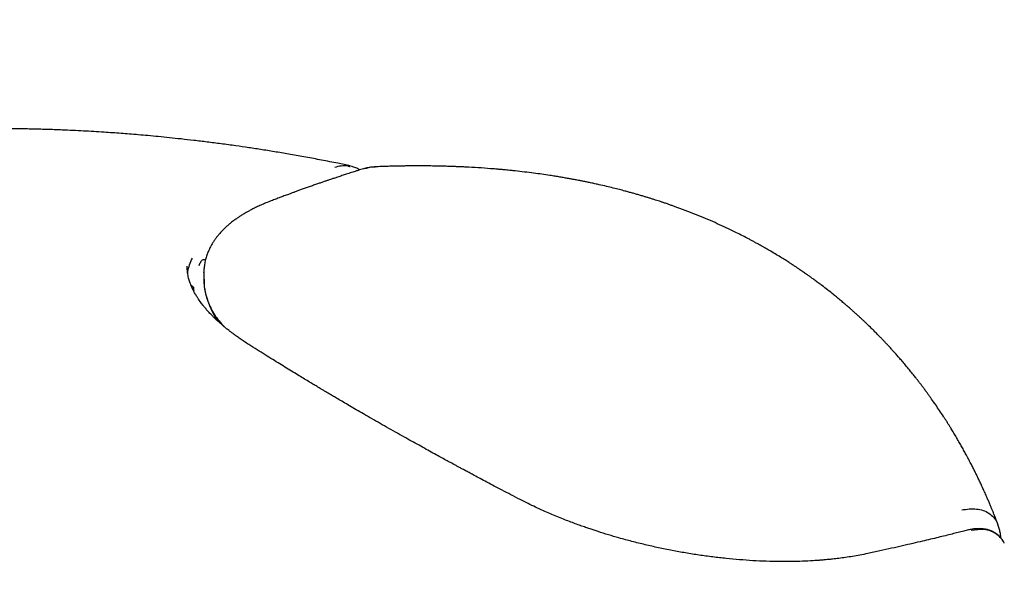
# Model space of a CAD drawing. Header units: millimetres. Extents: x 8 to 776, y 12 to 810.
# Tile 9 of 25: x 707 to 732, y 241 to 255. Entities that reach past the tile are written whole.
import ezdxf

# ---------------------------------------------------------------- set-up
doc = ezdxf.new("R2010")
doc.units = ezdxf.units.MM

msp = doc.modelspace()

# ---------------------------------------------------------------- linework, layer by layer
at = {"color": 7, "linetype": 'Continuous', "lineweight": 30}
for p, q in [((711.488, 248.619), (711.482, 248.623)), ((711.448, 248.297), (711.446, 248.16)), ((711.447, 248.156), (711.448, 248.133)), ((711.449, 248.297), (711.45, 248.302)), ((711.185, 247.928), (711.187, 247.926))]:
    msp.add_line(p, q, dxfattribs=at)
msp.add_ellipse((716.996, 247.052), major_axis=(5.787, -1.08), ratio=0.478355, start_param=3.21482, end_param=3.251197, dxfattribs=at)
for points, knots in [([(760.575, 312.075), (760.575, 312.195), (760.575, 312.542), (760.571, 313.114), (760.563, 313.791), (760.552, 314.465), (760.536, 315.138), (760.517, 315.809), (760.494, 316.478), (760.467, 317.145), (760.436, 317.81), (760.402, 318.473), (760.363, 319.134), (760.321, 319.793), (760.275, 320.449), (760.225, 321.104), (760.171, 321.757), (760.113, 322.407), (760.052, 323.055), (759.986, 323.701), (759.917, 324.344), (759.844, 324.986), (759.767, 325.625), (759.686, 326.261), (759.601, 326.895), (759.513, 327.527), (759.42, 328.156), (759.324, 328.783), (759.224, 329.407), (759.12, 330.029), (759.012, 330.648), (758.9, 331.265), (758.784, 331.879), (758.665, 332.49), (758.541, 333.099), (758.414, 333.705), (758.283, 334.308), (758.148, 334.908), (758.01, 335.506), (757.867, 336.1), (757.721, 336.692), (757.571, 337.281), (757.417, 337.867), (757.259, 338.45), (757.097, 339.03), (756.932, 339.607), (756.763, 340.181), (756.59, 340.751), (756.413, 341.319), (756.233, 341.884), (756.049, 342.445), (755.861, 343.003), (755.669, 343.558), (755.474, 344.11), (755.275, 344.658), (755.072, 345.203), (754.865, 345.745), (754.655, 346.283), (754.441, 346.818), (754.224, 347.35), (754.003, 347.878), (753.778, 348.402), (753.55, 348.924), (753.318, 349.441), (753.082, 349.955), (752.843, 350.466), (752.601, 350.972), (752.355, 351.476), (752.105, 351.975), (751.852, 352.471), (751.595, 352.963), (751.335, 353.452), (751.071, 353.936), (750.804, 354.417), (750.534, 354.894), (750.26, 355.368), (749.983, 355.837), (749.702, 356.303), (749.418, 356.765), (749.131, 357.223), (748.84, 357.677), (748.546, 358.127), (748.249, 358.573), (747.948, 359.016), (747.645, 359.454), (747.338, 359.888), (747.027, 360.319), (746.714, 360.745), (746.397, 361.167), (746.078, 361.586), (745.755, 362), (745.429, 362.41), (745.1, 362.816), (744.768, 363.218), (744.432, 363.616), (744.094, 364.01), (743.753, 364.4), (743.409, 364.785), (743.061, 365.167), (742.711, 365.544), (742.358, 365.917), (742.002, 366.286), (741.642, 366.651), (741.28, 367.012), (740.916, 367.368), (740.548, 367.72), (740.177, 368.068), (739.804, 368.412), (739.427, 368.752), (739.048, 369.087), (738.667, 369.418), (738.282, 369.745), (737.894, 370.068), (737.504, 370.386), (737.111, 370.7), (736.716, 371.01), (736.318, 371.315), (735.917, 371.617), (735.513, 371.913), (735.107, 372.206), (734.698, 372.494), (734.286, 372.778), (733.872, 373.058), (733.455, 373.333), (733.036, 373.604), (732.614, 373.871), (732.19, 374.133), (731.763, 374.391), (731.333, 374.645), (730.901, 374.894), (730.466, 375.139), (730.029, 375.379), (729.59, 375.615), (729.148, 375.847), (728.704, 376.074), (728.257, 376.297), (727.808, 376.515), (727.356, 376.729), (726.902, 376.939), (726.446, 377.144), (725.987, 377.345), (725.526, 377.541), (725.063, 377.732), (724.597, 377.92), (724.129, 378.102), (723.659, 378.28), (723.186, 378.454), (722.711, 378.623), (722.234, 378.788), (721.755, 378.948), (721.274, 379.104), (720.79, 379.255), (720.304, 379.401), (719.816, 379.543), (719.326, 379.68), (718.833, 379.813), (718.339, 379.941), (717.842, 380.064), (717.343, 380.183), (716.842, 380.298), (716.34, 380.407), (715.835, 380.512), (715.328, 380.612), (714.819, 380.708), (714.308, 380.799), (713.795, 380.885), (713.28, 380.967), (712.763, 381.044), (712.244, 381.116), (711.723, 381.184), (711.2, 381.246), (710.676, 381.304), (710.149, 381.358), (709.621, 381.406), (709.091, 381.45), (708.559, 381.489), (708.026, 381.523), (707.49, 381.553), (706.953, 381.577), (706.415, 381.597), (705.874, 381.612), (705.332, 381.622), (704.788, 381.628), (704.243, 381.628), (703.696, 381.624), (703.147, 381.615), (702.597, 381.601), (702.046, 381.583), (701.493, 381.559), (700.938, 381.531), (700.382, 381.497), (699.825, 381.459), (699.266, 381.416), (698.706, 381.368), (698.145, 381.316), (697.582, 381.258), (697.018, 381.196), (696.453, 381.129), (695.886, 381.056), (695.319, 380.98), (694.75, 380.898), (694.18, 380.811), (693.609, 380.719), (693.037, 380.623), (692.464, 380.522), (691.889, 380.416), (691.314, 380.305), (690.738, 380.189), (690.161, 380.069), (689.583, 379.943), (689.004, 379.813), (688.425, 379.678), (687.844, 379.538), (687.263, 379.394), (686.681, 379.244), (686.098, 379.09), (685.515, 378.931), (684.931, 378.768), (684.346, 378.599), (683.761, 378.426), (683.175, 378.248), (682.588, 378.065), (682.002, 377.878), (681.414, 377.686), (680.826, 377.489), (680.238, 377.288), (679.649, 377.082), (679.06, 376.871), (678.47, 376.656), (677.881, 376.436), (677.291, 376.211), (676.7, 375.982), (676.11, 375.748), (675.519, 375.51), (674.928, 375.267), (674.337, 375.019), (673.745, 374.767), (673.154, 374.511), (672.562, 374.25), (671.971, 373.984), (671.379, 373.714), (670.788, 373.44), (670.196, 373.161), (669.604, 372.877), (669.013, 372.59), (668.422, 372.298), (667.83, 372.001), (667.239, 371.7), (666.648, 371.395), (666.057, 371.086), (665.467, 370.772), (664.876, 370.454), (664.286, 370.131), (663.697, 369.805), (663.107, 369.474), (662.518, 369.139), (661.929, 368.8), (661.341, 368.456), (660.753, 368.109), (660.165, 367.757), (659.578, 367.401), (658.991, 367.041), (658.405, 366.677), (657.819, 366.309), (657.234, 365.937), (656.649, 365.56), (656.065, 365.18), (655.482, 364.796), (654.899, 364.407), (654.317, 364.015), (653.735, 363.619), (653.154, 363.219), (652.574, 362.815), (651.995, 362.407), (651.416, 361.995), (650.838, 361.58), (650.261, 361.16), (649.685, 360.737), (649.109, 360.31), (648.534, 359.879), (647.96, 359.444), (647.388, 359.006), (646.815, 358.564), (646.244, 358.118), (645.674, 357.669), (645.105, 357.216), (644.537, 356.759), (643.969, 356.299), (643.403, 355.835), (642.838, 355.368), (642.274, 354.897), (641.711, 354.422), (641.149, 353.944), (640.588, 353.462), (640.028, 352.977), (639.47, 352.489), (638.912, 351.997), (638.356, 351.502), (637.801, 351.003), (637.248, 350.501), (636.695, 349.995), (636.144, 349.487), (635.594, 348.975), (635.046, 348.459), (634.498, 347.941), (633.953, 347.419), (633.408, 346.894), (632.865, 346.365), (632.323, 345.834), (631.783, 345.299), (631.244, 344.762), (630.707, 344.221), (630.171, 343.677), (629.636, 343.13), (629.103, 342.58), (628.572, 342.027), (628.042, 341.471), (627.514, 340.912), (626.987, 340.35), (626.462, 339.785), (625.939, 339.217), (625.417, 338.646), (624.897, 338.072), (624.379, 337.496), (623.862, 336.916), (623.347, 336.334), (622.834, 335.749), (622.322, 335.162), (621.813, 334.571), (621.305, 333.978), (620.799, 333.383), (620.294, 332.784), (619.792, 332.183), (619.291, 331.579), (618.793, 330.973), (618.296, 330.364), (617.801, 329.753), (617.308, 329.139), (616.817, 328.523), (616.328, 327.904), (615.841, 327.282), (615.356, 326.659), (614.873, 326.033), (614.392, 325.404), (613.913, 324.773), (613.436, 324.14), (612.961, 323.504), (612.489, 322.867), (612.018, 322.227), (611.55, 321.584), (611.084, 320.94), (610.62, 320.293), (610.158, 319.644), (609.698, 318.993), (609.241, 318.34), (608.785, 317.685), (608.333, 317.028), (607.882, 316.369), (607.433, 315.708), (606.987, 315.044), (606.544, 314.379), (606.102, 313.712), (605.663, 313.043), (605.227, 312.372), (604.792, 311.699), (604.36, 311.025), (603.931, 310.348), (603.504, 309.67), (603.079, 308.99), (602.657, 308.309), (602.238, 307.625), (601.82, 306.94), (601.406, 306.254), (600.994, 305.565), (600.584, 304.875), (600.177, 304.184), (599.773, 303.491), (599.371, 302.796), (598.972, 302.1), (598.575, 301.403), (598.181, 300.704), (597.79, 300.003), (597.401, 299.302), (597.015, 298.598), (596.632, 297.894), (596.251, 297.188), (595.873, 296.481), (595.498, 295.773), (595.126, 295.063), (594.756, 294.353), (594.39, 293.641), (594.026, 292.928), (593.664, 292.213), (593.306, 291.498), (592.95, 290.782), (592.598, 290.064), (592.248, 289.346), (591.901, 288.626), (591.557, 287.906), (591.216, 287.185), (590.877, 286.462), (590.542, 285.739), (590.21, 285.015), (589.88, 284.29), (589.554, 283.565), (589.23, 282.838), (588.91, 282.111), (588.593, 281.383), (588.278, 280.655), (587.967, 279.926), (587.658, 279.196), (587.353, 278.465), (587.051, 277.734), (586.752, 277.002), (586.456, 276.27), (586.163, 275.537), (585.873, 274.804), (585.586, 274.071), (585.303, 273.337), (585.022, 272.602), (584.745, 271.867), (584.471, 271.132), (584.2, 270.397), (583.933, 269.661), (583.668, 268.925), (583.407, 268.189), (583.149, 267.452), (582.894, 266.715), (582.643, 265.978), (582.395, 265.242), (582.15, 264.504), (581.908, 263.767), (581.67, 263.03), (581.435, 262.293), (581.203, 261.556), (580.975, 260.818), (580.75, 260.081), (580.528, 259.344), (580.31, 258.607), (580.095, 257.871), (579.883, 257.134), (579.675, 256.398), (579.47, 255.661), (579.269, 254.925), (579.071, 254.19), (578.876, 253.454), (578.685, 252.719), (578.498, 251.985), (578.314, 251.25), (578.133, 250.517), (577.956, 249.783), (577.782, 249.05), (577.612, 248.318), (577.445, 247.586), (577.282, 246.854), (577.122, 246.123), (576.966, 245.393), (576.814, 244.663), (576.664, 243.934), (576.519, 243.206), (576.377, 242.479), (576.239, 241.752), (576.104, 241.026), (575.973, 240.3), (575.845, 239.576), (575.721, 238.852), (575.601, 238.129), (575.484, 237.407), (575.371, 236.687), (575.261, 235.966), (575.155, 235.247), (575.053, 234.529), (574.955, 233.812), (574.86, 233.096), (574.769, 232.382), (574.681, 231.668), (574.597, 230.955), (574.517, 230.244), (574.441, 229.539), (574.394, 229.073), (574.37, 228.843)], [0, 0, 0, 0, 0.001135, 0.00327, 0.005406, 0.007542, 0.009678, 0.011814, 0.01395, 0.016085, 0.018221, 0.020357, 0.022493, 0.024629, 0.026764, 0.0289, 0.031035, 0.03317, 0.035305, 0.03744, 0.039574, 0.041708, 0.043842, 0.045975, 0.048108, 0.050241, 0.052373, 0.054505, 0.056636, 0.058767, 0.060897, 0.063027, 0.065156, 0.067284, 0.069412, 0.071539, 0.073665, 0.07579, 0.077915, 0.080038, 0.082161, 0.084283, 0.086403, 0.088523, 0.090641, 0.092759, 0.094875, 0.09699, 0.099103, 0.101216, 0.103327, 0.105436, 0.107544, 0.109651, 0.111756, 0.11386, 0.115961, 0.118062, 0.12016, 0.122257, 0.124352, 0.126446, 0.128537, 0.130627, 0.132714, 0.1348, 0.136884, 0.138966, 0.141045, 0.143123, 0.145199, 0.147272, 0.149343, 0.151413, 0.15348, 0.155544, 0.157607, 0.159667, 0.161726, 0.163782, 0.165835, 0.167887, 0.169936, 0.171983, 0.174027, 0.17607, 0.17811, 0.180148, 0.182184, 0.184217, 0.186249, 0.188278, 0.190305, 0.19233, 0.194352, 0.196373, 0.198392, 0.200408, 0.202423, 0.204436, 0.206447, 0.208456, 0.210463, 0.212468, 0.214472, 0.216474, 0.218474, 0.220473, 0.222471, 0.224466, 0.226461, 0.228454, 0.230446, 0.232436, 0.234426, 0.236414, 0.238401, 0.240387, 0.242373, 0.244357, 0.246341, 0.248324, 0.250307, 0.252289, 0.25427, 0.256251, 0.258232, 0.260212, 0.262193, 0.264173, 0.266153, 0.268133, 0.270113, 0.272094, 0.274074, 0.276055, 0.278036, 0.280018, 0.282, 0.283983, 0.285967, 0.287951, 0.289936, 0.291922, 0.293909, 0.295897, 0.297886, 0.299876, 0.301868, 0.30386, 0.305854, 0.307849, 0.309846, 0.311844, 0.313844, 0.315846, 0.317849, 0.319853, 0.32186, 0.323868, 0.325878, 0.32789, 0.329904, 0.33192, 0.333938, 0.335958, 0.33798, 0.340004, 0.34203, 0.344058, 0.346088, 0.348121, 0.350156, 0.352192, 0.354232, 0.356273, 0.358317, 0.360362, 0.36241, 0.364461, 0.366513, 0.368568, 0.370625, 0.372684, 0.374745, 0.376809, 0.378875, 0.380943, 0.383013, 0.385085, 0.387159, 0.389236, 0.391314, 0.393394, 0.395477, 0.397561, 0.399648, 0.401736, 0.403826, 0.405918, 0.408012, 0.410107, 0.412204, 0.414303, 0.416404, 0.418506, 0.42061, 0.422715, 0.424822, 0.42693, 0.42904, 0.431151, 0.433263, 0.435376, 0.437491, 0.439607, 0.441724, 0.443843, 0.445962, 0.448082, 0.450204, 0.452326, 0.454449, 0.456573, 0.458698, 0.460824, 0.46295, 0.465077, 0.467205, 0.469333, 0.471462, 0.473592, 0.475722, 0.477853, 0.479984, 0.482116, 0.484248, 0.48638, 0.488513, 0.490646, 0.492779, 0.494913, 0.497046, 0.499181, 0.501315, 0.503449, 0.505584, 0.507718, 0.509853, 0.511988, 0.514123, 0.516258, 0.518393, 0.520528, 0.522663, 0.524798, 0.526933, 0.529068, 0.531203, 0.533337, 0.535472, 0.537607, 0.539741, 0.541875, 0.544009, 0.546143, 0.548277, 0.550411, 0.552544, 0.554677, 0.55681, 0.558943, 0.561076, 0.563208, 0.56534, 0.567472, 0.569604, 0.571735, 0.573866, 0.575997, 0.578128, 0.580259, 0.582389, 0.584519, 0.586649, 0.588778, 0.590907, 0.593036, 0.595165, 0.597293, 0.599421, 0.601549, 0.603677, 0.605804, 0.607931, 0.610058, 0.612184, 0.61431, 0.616436, 0.618562, 0.620687, 0.622812, 0.624937, 0.627062, 0.629186, 0.63131, 0.633434, 0.635558, 0.637681, 0.639804, 0.641927, 0.64405, 0.646172, 0.648294, 0.650416, 0.652537, 0.654659, 0.65678, 0.658901, 0.661022, 0.663142, 0.665262, 0.667382, 0.669502, 0.671622, 0.673741, 0.67586, 0.677979, 0.680098, 0.682217, 0.684335, 0.686454, 0.688572, 0.69069, 0.692807, 0.694925, 0.697042, 0.69916, 0.701277, 0.703394, 0.70551, 0.707627, 0.709743, 0.71186, 0.713976, 0.716092, 0.718208, 0.720324, 0.722439, 0.724555, 0.72667, 0.728786, 0.730901, 0.733016, 0.735131, 0.737246, 0.739361, 0.741476, 0.743591, 0.745705, 0.74782, 0.749934, 0.752049, 0.754163, 0.756277, 0.758392, 0.760506, 0.76262, 0.764734, 0.766848, 0.768962, 0.771076, 0.77319, 0.775304, 0.777418, 0.779532, 0.781646, 0.78376, 0.785874, 0.787988, 0.790102, 0.792216, 0.79433, 0.796444, 0.798558, 0.800672, 0.802786, 0.8049, 0.807014, 0.809129, 0.811243, 0.813357, 0.815472, 0.817586, 0.819701, 0.821815, 0.82393, 0.826044, 0.828159, 0.830274, 0.832389, 0.834504, 0.836619, 0.838735, 0.84085, 0.842965, 0.845081, 0.847197, 0.849312, 0.851428, 0.853544, 0.855661, 0.857777, 0.859893, 0.86201, 0.864127, 0.866244, 0.868361, 0.870478, 0.872595, 0.874713, 0.876831, 0.878949, 0.881067, 0.883185, 0.885303, 0.887422, 0.889541, 0.89166, 0.893779, 0.895899, 0.898018, 0.900138, 0.902258, 0.904378, 0.906499, 0.90862, 0.910741, 0.912862, 0.914983, 0.917105, 0.919227, 0.921349, 0.923471, 0.925594, 0.927717, 0.92984, 0.931963, 0.934087, 0.936211, 0.938335, 0.940459, 0.942584, 0.944709, 0.946834, 0.94896, 0.951085, 0.953211, 0.955338, 0.957464, 0.959591, 0.961718, 0.963846, 0.965973, 0.968101, 0.97023, 0.972358, 0.974487, 0.976616, 0.978746, 0.980875, 0.983005, 0.985135, 0.987266, 0.989396, 0.991527, 0.993659, 0.99579, 0.997922, 1, 1, 1, 1]), ([(594.311, 227.242), (594.332, 227.445), (594.375, 227.854), (594.444, 228.472), (594.516, 229.094), (594.591, 229.718), (594.67, 230.343), (594.753, 230.97), (594.838, 231.599), (594.927, 232.23), (595.02, 232.862), (595.115, 233.496), (595.214, 234.131), (595.317, 234.768), (595.422, 235.406), (595.531, 236.046), (595.644, 236.687), (595.76, 237.329), (595.879, 237.973), (596.001, 238.618), (596.127, 239.265), (596.256, 239.913), (596.389, 240.562), (596.524, 241.212), (596.663, 241.863), (596.806, 242.516), (596.952, 243.169), (597.101, 243.824), (597.253, 244.479), (597.409, 245.136), (597.567, 245.794), (597.73, 246.452), (597.895, 247.112), (598.064, 247.772), (598.236, 248.433), (598.411, 249.095), (598.59, 249.758), (598.772, 250.421), (598.957, 251.086), (599.145, 251.75), (599.337, 252.416), (599.532, 253.082), (599.73, 253.748), (599.931, 254.416), (600.135, 255.083), (600.343, 255.751), (600.554, 256.42), (600.768, 257.089), (600.985, 257.758), (601.205, 258.428), (601.429, 259.098), (601.656, 259.768), (601.885, 260.438), (602.118, 261.109), (602.354, 261.78), (602.594, 262.451), (602.836, 263.122), (603.081, 263.793), (603.329, 264.464), (603.581, 265.135), (603.835, 265.806), (604.093, 266.477), (604.354, 267.148), (604.617, 267.819), (604.884, 268.49), (605.154, 269.16), (605.426, 269.83), (605.702, 270.5), (605.98, 271.17), (606.262, 271.839), (606.546, 272.508), (606.834, 273.177), (607.124, 273.845), (607.417, 274.512), (607.713, 275.18), (608.012, 275.846), (608.314, 276.512), (608.618, 277.178), (608.926, 277.842), (609.236, 278.506), (609.549, 279.17), (609.865, 279.833), (610.183, 280.495), (610.505, 281.156), (610.829, 281.816), (611.156, 282.475), (611.485, 283.134), (611.817, 283.792), (612.152, 284.448), (612.49, 285.104), (612.83, 285.759), (613.173, 286.412), (613.518, 287.065), (613.866, 287.716), (614.217, 288.367), (614.57, 289.016), (614.926, 289.664), (615.284, 290.31), (615.645, 290.956), (616.008, 291.6), (616.374, 292.242), (616.742, 292.884), (617.112, 293.524), (617.485, 294.162), (617.861, 294.799), (618.239, 295.435), (618.619, 296.069), (619.001, 296.701), (619.386, 297.332), (619.773, 297.961), (620.163, 298.589), (620.555, 299.215), (620.949, 299.839), (621.345, 300.461), (621.743, 301.082), (622.144, 301.701), (622.547, 302.318), (622.952, 302.933), (623.359, 303.547), (623.768, 304.158), (624.179, 304.768), (624.593, 305.375), (625.008, 305.98), (625.425, 306.584), (625.845, 307.185), (626.266, 307.785), (626.69, 308.382), (627.115, 308.977), (627.542, 309.569), (627.972, 310.16), (628.403, 310.748), (628.836, 311.335), (629.27, 311.918), (629.707, 312.5), (630.145, 313.079), (630.585, 313.656), (631.027, 314.23), (631.471, 314.802), (631.916, 315.371), (632.363, 315.938), (632.812, 316.503), (633.262, 317.065), (633.714, 317.624), (634.167, 318.181), (634.623, 318.735), (635.079, 319.287), (635.537, 319.835), (635.997, 320.381), (636.458, 320.925), (636.92, 321.466), (637.384, 322.003), (637.85, 322.538), (638.316, 323.071), (638.785, 323.6), (639.254, 324.127), (639.725, 324.65), (640.197, 325.171), (640.67, 325.689), (641.144, 326.203), (641.62, 326.715), (642.097, 327.224), (642.575, 327.73), (643.054, 328.232), (643.534, 328.732), (644.015, 329.228), (644.498, 329.722), (644.981, 330.212), (645.465, 330.699), (645.951, 331.183), (646.437, 331.663), (646.924, 332.14), (647.412, 332.614), (647.901, 333.085), (648.391, 333.553), (648.882, 334.017), (649.373, 334.477), (649.866, 334.935), (650.358, 335.389), (650.852, 335.839), (651.346, 336.286), (651.842, 336.73), (652.337, 337.17), (652.833, 337.607), (653.33, 338.04), (653.828, 338.47), (654.326, 338.896), (654.824, 339.319), (655.323, 339.738), (655.822, 340.153), (656.322, 340.565), (656.822, 340.973), (657.323, 341.377), (657.824, 341.778), (658.325, 342.175), (658.826, 342.569), (659.328, 342.958), (659.83, 343.344), (660.332, 343.726), (660.835, 344.105), (661.337, 344.479), (661.84, 344.85), (662.343, 345.217), (662.845, 345.58), (663.348, 345.94), (663.851, 346.295), (664.354, 346.647), (664.857, 346.995), (665.36, 347.338), (665.862, 347.678), (666.365, 348.014), (666.867, 348.347), (667.369, 348.675), (667.871, 348.999), (668.373, 349.319), (668.875, 349.635), (669.376, 349.948), (669.877, 350.256), (670.378, 350.56), (670.878, 350.86), (671.378, 351.157), (671.877, 351.449), (672.376, 351.737), (672.875, 352.021), (673.373, 352.301), (673.87, 352.577), (674.367, 352.849), (674.864, 353.117), (675.359, 353.38), (675.854, 353.64), (676.349, 353.895), (676.843, 354.147), (677.336, 354.394), (677.828, 354.637), (678.32, 354.876), (678.811, 355.111), (679.301, 355.342), (679.79, 355.568), (680.279, 355.791), (680.766, 356.009), (681.253, 356.223), (681.738, 356.433), (682.223, 356.639), (682.707, 356.841), (683.19, 357.038), (683.672, 357.232), (684.152, 357.421), (684.632, 357.606), (685.11, 357.787), (685.588, 357.963), (686.064, 358.136), (686.539, 358.304), (687.013, 358.468), (687.486, 358.628), (687.958, 358.784), (688.428, 358.936), (688.897, 359.083), (689.365, 359.226), (689.832, 359.365), (690.297, 359.5), (690.761, 359.631), (691.223, 359.758), (691.684, 359.88), (692.144, 359.998), (692.603, 360.112), (693.06, 360.222), (693.515, 360.328), (693.969, 360.43), (694.422, 360.527), (694.873, 360.621), (695.323, 360.71), (695.771, 360.795), (696.218, 360.876), (696.663, 360.953), (697.106, 361.025), (697.548, 361.094), (697.989, 361.158), (698.428, 361.218), (698.865, 361.274), (699.301, 361.326), (699.735, 361.374), (700.167, 361.418), (700.598, 361.458), (701.028, 361.493), (701.455, 361.524), (701.881, 361.552), (702.306, 361.575), (702.728, 361.594), (703.149, 361.609), (703.569, 361.619), (703.986, 361.626), (704.403, 361.629), (704.817, 361.627), (705.23, 361.621), (705.641, 361.611), (706.05, 361.597), (706.458, 361.579), (706.864, 361.557), (707.268, 361.53), (707.671, 361.5), (708.072, 361.465), (708.471, 361.426), (708.869, 361.382), (709.265, 361.335), (709.66, 361.283), (710.052, 361.228), (710.443, 361.167), (710.832, 361.103), (711.22, 361.034), (711.606, 360.961), (711.99, 360.884), (712.373, 360.803), (712.753, 360.717), (713.132, 360.627), (713.51, 360.532), (713.885, 360.433), (714.259, 360.33), (714.631, 360.222), (715.001, 360.11), (715.37, 359.994), (715.736, 359.873), (716.101, 359.747), (716.464, 359.617), (716.825, 359.483), (717.184, 359.344), (717.541, 359.201), (717.896, 359.053), (718.249, 358.9), (718.6, 358.743), (718.949, 358.582), (719.296, 358.416), (719.64, 358.246), (719.982, 358.071), (720.322, 357.892), (720.66, 357.708), (720.995, 357.52), (721.328, 357.327), (721.658, 357.13), (721.986, 356.929), (722.311, 356.723), (722.634, 356.513), (722.954, 356.299), (723.271, 356.08), (723.585, 355.858), (723.897, 355.631), (724.206, 355.4), (724.512, 355.164), (724.815, 354.925), (725.116, 354.682), (725.413, 354.435), (725.708, 354.184), (726, 353.929), (726.289, 353.669), (726.574, 353.407), (726.857, 353.14), (727.138, 352.869), (727.415, 352.595), (727.689, 352.317), (727.96, 352.035), (728.228, 351.749), (728.494, 351.46), (728.756, 351.167), (729.016, 350.87), (729.273, 350.57), (729.526, 350.266), (729.777, 349.959), (730.025, 349.647), (730.27, 349.333), (730.513, 349.014), (730.752, 348.692), (730.989, 348.367), (731.223, 348.038), (731.453, 347.705), (731.682, 347.369), (731.907, 347.029), (732.129, 346.686), (732.349, 346.34), (732.566, 345.989), (732.78, 345.636), (732.991, 345.278), (733.2, 344.918), (733.405, 344.553), (733.608, 344.186), (733.808, 343.814), (734.006, 343.44), (734.2, 343.062), (734.392, 342.68), (734.581, 342.295), (734.767, 341.906), (734.951, 341.514), (735.131, 341.119), (735.309, 340.72), (735.484, 340.318), (735.656, 339.912), (735.826, 339.503), (735.993, 339.09), (736.156, 338.674), (736.317, 338.255), (736.475, 337.832), (736.631, 337.406), (736.783, 336.976), (736.933, 336.543), (737.079, 336.107), (737.223, 335.667), (737.364, 335.224), (737.502, 334.778), (737.637, 334.329), (737.77, 333.876), (737.899, 333.42), (738.026, 332.96), (738.149, 332.498), (738.27, 332.032), (738.387, 331.563), (738.502, 331.09), (738.614, 330.615), (738.722, 330.136), (738.828, 329.654), (738.931, 329.169), (739.03, 328.681), (739.127, 328.19), (739.221, 327.695), (739.311, 327.198), (739.399, 326.697), (739.483, 326.194), (739.565, 325.687), (739.643, 325.178), (739.718, 324.665), (739.79, 324.15), (739.859, 323.631), (739.925, 323.11), (739.988, 322.585), (740.048, 322.058), (740.104, 321.528), (740.158, 320.995), (740.208, 320.46), (740.255, 319.921), (740.299, 319.38), (740.339, 318.836), (740.377, 318.289), (740.411, 317.74), (740.442, 317.188), (740.47, 316.633), (740.494, 316.076), (740.516, 315.516), (740.534, 314.953), (740.549, 314.388), (740.56, 313.821), (740.569, 313.25), (740.574, 312.669), (740.575, 312.276), (740.575, 312.075)], [0, 0, 0, 0, 0.0021605, 0.0043518, 0.0065433, 0.0087353, 0.0109276, 0.0131203, 0.0153134, 0.0175069, 0.0197007, 0.0218949, 0.0240895, 0.0262844, 0.0284798, 0.0306755, 0.0328715, 0.035068, 0.0372648, 0.039462, 0.0416595, 0.0438574, 0.0460556, 0.0482543, 0.0504532, 0.0526526, 0.0548522, 0.0570522, 0.0592526, 0.0614533, 0.0636544, 0.0658557, 0.0680574, 0.0702595, 0.0724618, 0.0746645, 0.0768675, 0.0790708, 0.0812745, 0.0834784, 0.0856826, 0.0878871, 0.0900919, 0.092297, 0.0945024, 0.0967081, 0.098914, 0.1011203, 0.1033267, 0.1055335, 0.1077405, 0.1099477, 0.1121552, 0.114363, 0.116571, 0.1187792, 0.1209877, 0.1231963, 0.1254052, 0.1276144, 0.1298237, 0.1320332, 0.134243, 0.1364529, 0.138663, 0.1408733, 0.1430838, 0.1452945, 0.1475054, 0.1497164, 0.1519276, 0.1541389, 0.1563504, 0.158562, 0.1607738, 0.1629857, 0.1651978, 0.1674099, 0.1696223, 0.1718347, 0.1740472, 0.1762599, 0.1784726, 0.1806854, 0.1828984, 0.1851114, 0.1873245, 0.1895377, 0.191751, 0.1939643, 0.1961777, 0.1983912, 0.2006047, 0.2028182, 0.2050318, 0.2072455, 0.2094591, 0.2116728, 0.2138866, 0.2161003, 0.2183141, 0.2205278, 0.2227416, 0.2249554, 0.2271691, 0.2293829, 0.2315966, 0.2338103, 0.236024, 0.2382376, 0.2404512, 0.2426648, 0.2448783, 0.2470917, 0.2493051, 0.2515185, 0.2537317, 0.2559449, 0.2581581, 0.2603711, 0.262584, 0.2647969, 0.2670096, 0.2692223, 0.2714348, 0.2736472, 0.2758595, 0.2780717, 0.2802838, 0.2824957, 0.2847075, 0.2869191, 0.2891306, 0.291342, 0.2935531, 0.2957642, 0.297975, 0.3001857, 0.3023962, 0.3046065, 0.3068166, 0.3090266, 0.3112363, 0.3134458, 0.3156552, 0.3178643, 0.3200732, 0.3222818, 0.3244903, 0.3266985, 0.3289065, 0.3311142, 0.3333217, 0.335529, 0.337736, 0.3399427, 0.3421492, 0.3443554, 0.3465613, 0.348767, 0.3509724, 0.3531774, 0.3553822, 0.3575867, 0.3597909, 0.3619949, 0.3641984, 0.3664017, 0.3686047, 0.3708073, 0.3730097, 0.3752117, 0.3774134, 0.3796147, 0.3818157, 0.3840164, 0.3862167, 0.3884166, 0.3906163, 0.3928155, 0.3950144, 0.397213, 0.3994112, 0.401609, 0.4038065, 0.4060036, 0.4082003, 0.4103966, 0.4125926, 0.4147882, 0.4169834, 0.4191782, 0.4213727, 0.4235668, 0.4257605, 0.4279538, 0.4301467, 0.4323393, 0.4345315, 0.4367233, 0.4389147, 0.4411057, 0.4432964, 0.4454866, 0.4476765, 0.4498661, 0.4520553, 0.4542441, 0.4564325, 0.4586206, 0.4608083, 0.4629957, 0.4651827, 0.4673694, 0.4695558, 0.4717419, 0.4739276, 0.476113, 0.4782981, 0.4804829, 0.4826675, 0.4848518, 0.4870358, 0.4892195, 0.491403, 0.4935863, 0.4957694, 0.4979523, 0.500135, 0.5023175, 0.5044999, 0.5066821, 0.5088642, 0.5110462, 0.5132282, 0.5154101, 0.517592, 0.5197738, 0.5219557, 0.5241376, 0.5263195, 0.5285016, 0.5306837, 0.532866, 0.5350485, 0.5372312, 0.5394142, 0.5415974, 0.5437809, 0.5459648, 0.5481491, 0.5503339, 0.5525191, 0.5547048, 0.5568912, 0.5590781, 0.5612657, 0.5634541, 0.5656432, 0.5678332, 0.570024, 0.5722159, 0.5744087, 0.5766026, 0.5787977, 0.580994, 0.5831916, 0.5853906, 0.587591, 0.589793, 0.5919965, 0.5942017, 0.5964088, 0.5986176, 0.6008285, 0.6030413, 0.6052564, 0.6074736, 0.6096933, 0.6119153, 0.61414, 0.6163673, 0.6185974, 0.6208304, 0.6230663, 0.6253055, 0.6275478, 0.6297936, 0.6320428, 0.6342957, 0.6365523, 0.6388128, 0.6410774, 0.643346, 0.6456189, 0.6478963, 0.6501782, 0.6524647, 0.654756, 0.6570523, 0.6593536, 0.66166, 0.6639717, 0.6662889, 0.6686115, 0.6709397, 0.6732736, 0.6756133, 0.6779589, 0.6803103, 0.6826678, 0.6850312, 0.6874007, 0.6897762, 0.6921578, 0.6945454, 0.696939, 0.6993385, 0.7017438, 0.7041548, 0.7065714, 0.7089934, 0.7114207, 0.713853, 0.7162901, 0.7187318, 0.7211777, 0.7236275, 0.726081, 0.7285377, 0.7309972, 0.7334593, 0.7359234, 0.7383891, 0.740856, 0.7433237, 0.7457916, 0.7482592, 0.750726, 0.7531915, 0.7556554, 0.7581172, 0.7605764, 0.7630327, 0.7654858, 0.7679351, 0.7703805, 0.7728216, 0.775258, 0.7776897, 0.7801162, 0.7825375, 0.7849533, 0.7873635, 0.7897679, 0.7921665, 0.7945591, 0.7969458, 0.7993264, 0.8017009, 0.8040694, 0.8064319, 0.8087883, 0.8111388, 0.8134833, 0.815822, 0.8181549, 0.8204822, 0.8228038, 0.82512, 0.8274308, 0.8297364, 0.8320368, 0.8343322, 0.8366227, 0.8389085, 0.8411896, 0.8434662, 0.8457385, 0.8480065, 0.8502705, 0.8525304, 0.8547865, 0.8570389, 0.8592878, 0.8615331, 0.8637752, 0.866014, 0.8682497, 0.8704825, 0.8727124, 0.8749396, 0.8771641, 0.8793861, 0.8816057, 0.883823, 0.8860381, 0.8882511, 0.8904621, 0.8926712, 0.8948784, 0.8970839, 0.8992877, 0.9014899, 0.9036907, 0.9058901, 0.9080881, 0.9102848, 0.9124803, 0.9146748, 0.9168681, 0.9190605, 0.9212519, 0.9234425, 0.9256322, 0.9278212, 0.9300095, 0.9321971, 0.9343841, 0.9365706, 0.9387565, 0.940942, 0.9431271, 0.9453117, 0.947496, 0.9496801, 0.9518638, 0.9540473, 0.9562307, 0.9584138, 0.9605968, 0.9627797, 0.9649625, 0.9671453, 0.9693281, 0.9715108, 0.9736936, 0.9758763, 0.9780592, 0.9802421, 0.9824251, 0.9846083, 0.9867916, 0.988975, 0.9911586, 0.9933424, 0.9955264, 0.9977106, 1, 1, 1, 1]), ([(715.219, 251.049), (715.111, 251.071), (714.865, 251.123), (714.483, 251.198), (714.078, 251.274), (713.688, 251.343), (713.314, 251.406), (712.955, 251.464), (712.609, 251.517), (712.256, 251.568), (711.899, 251.617), (711.538, 251.663), (711.196, 251.705), (710.873, 251.741), (710.569, 251.774), (710.284, 251.802), (710.017, 251.827), (709.769, 251.849), (709.538, 251.868), (709.318, 251.885), (709.1, 251.901), (708.777, 251.922), (708.344, 251.948), (707.93, 251.968), (707.636, 251.979), (707.466, 251.985), (707.296, 251.99), (707.124, 251.995), (706.952, 251.999), (706.791, 252.002), (706.646, 252.005), (706.521, 252.006), (706.415, 252.008), (706.327, 252.008), (706.261, 252.009), (706.215, 252.009), (706.182, 252.009), (706.147, 252.009), (706.102, 252.009), (706.045, 252.009), (705.977, 252.009), (705.877, 252.009), (705.744, 252.009), (705.572, 252.007), (705.392, 252.005), (705.206, 252.002), (705.017, 251.998), (704.819, 251.993), (704.618, 251.987), (704.416, 251.979), (704.216, 251.971), (704.016, 251.962), (703.675, 251.944), (703.193, 251.914), (702.706, 251.876), (702.351, 251.844), (702.126, 251.823), (701.904, 251.8), (701.692, 251.777), (701.493, 251.755), (701.312, 251.733), (701.153, 251.713), (701.015, 251.696), (700.896, 251.68), (700.79, 251.666), (700.699, 251.653), (700.623, 251.643), (700.56, 251.634), (700.509, 251.626), (700.471, 251.621), (700.441, 251.616), (700.411, 251.612), (700.37, 251.606), (700.317, 251.598), (700.254, 251.588), (700.179, 251.577), (700.093, 251.563), (699.996, 251.548), (699.889, 251.531), (699.741, 251.506), (699.558, 251.475), (699.325, 251.433), (699.081, 251.388), (698.829, 251.339), (698.594, 251.291), (698.373, 251.244), (698.161, 251.198), (697.992, 251.16), (697.864, 251.13), (697.777, 251.11), (697.695, 251.09), (697.623, 251.073), (697.57, 251.06), (697.533, 251.051), (697.505, 251.044), (697.471, 251.035), (697.427, 251.024), (697.37, 251.01), (697.3, 250.992), (697.221, 250.972), (697.138, 250.95), (697.055, 250.928), (696.951, 250.901), (696.828, 250.867), (696.692, 250.829), (696.567, 250.794), (696.449, 250.76), (696.327, 250.724), (696.198, 250.686), (696.08, 250.649), (695.972, 250.616), (695.879, 250.587), (695.788, 250.558), (695.706, 250.531), (695.637, 250.509), (695.582, 250.491), (695.541, 250.477), (695.509, 250.466), (695.475, 250.455), (695.433, 250.441), (695.382, 250.424), (695.324, 250.404), (695.261, 250.382), (695.196, 250.359), (695.099, 250.325), (694.97, 250.279), (694.809, 250.22), (694.676, 250.17), (694.573, 250.131), (694.498, 250.102), (694.425, 250.074), (694.355, 250.046), (694.283, 250.017), (694.202, 249.985), (694.105, 249.946), (693.992, 249.899), (693.865, 249.845), (693.776, 249.807), (693.73, 249.787)], [0, 0, 0, 0, 0.013929, 0.0319119, 0.049271, 0.0660138, 0.0818642, 0.0971318, 0.1118214, 0.1259368, 0.1419969, 0.1572528, 0.1717079, 0.1853652, 0.1982266, 0.2102936, 0.2215669, 0.2320477, 0.241741, 0.250868, 0.2600827, 0.2694274, 0.2919649, 0.3152142, 0.3223829, 0.3296156, 0.3369118, 0.3442712, 0.3516935, 0.3589734, 0.3650909, 0.3704356, 0.3750074, 0.3788066, 0.3818332, 0.3835222, 0.3848171, 0.3861363, 0.3880589, 0.3905887, 0.3936063, 0.3968756, 0.403506, 0.4109593, 0.4192341, 0.4269337, 0.4352274, 0.4440277, 0.4528863, 0.4617384, 0.4705833, 0.4794202, 0.4882497, 0.5160441, 0.5439162, 0.5542173, 0.5645269, 0.5748441, 0.584779, 0.5939743, 0.6024286, 0.6101408, 0.6162796, 0.6218492, 0.6268491, 0.6312791, 0.6346989, 0.6376791, 0.6401852, 0.642052, 0.6430116, 0.6444308, 0.6463874, 0.6488813, 0.6519127, 0.6554817, 0.6595881, 0.6642321, 0.6694136, 0.6749804, 0.6856605, 0.69592, 0.7091287, 0.7215657, 0.7332305, 0.7441621, 0.7548378, 0.7654001, 0.7698985, 0.7743764, 0.7788095, 0.7825905, 0.7854563, 0.7870662, 0.7882441, 0.7899034, 0.7922179, 0.7951876, 0.7988123, 0.8030869, 0.8075443, 0.8118778, 0.8160877, 0.8239975, 0.831431, 0.8377758, 0.8439815, 0.8505655, 0.8575435, 0.8649161, 0.8699576, 0.8751688, 0.8803958, 0.8849797, 0.8888452, 0.8919917, 0.8941122, 0.8957148, 0.8974689, 0.8997945, 0.9026919, 0.9060889, 0.9097191, 0.9134017, 0.9171366, 0.9262411, 0.9356414, 0.944926, 0.9494196, 0.953814, 0.9581091, 0.9623048, 0.9664079, 0.9708554, 0.9768741, 0.9837357, 0.9914432, 1, 1, 1, 1]), ([(715.526, 250.965), (715.503, 250.958), (715.454, 250.943), (715.383, 250.92), (715.314, 250.898), (715.248, 250.877), (715.183, 250.856), (715.101, 250.829), (715.004, 250.798), (714.896, 250.762), (714.798, 250.73), (714.714, 250.701), (714.64, 250.676), (714.565, 250.651), (714.483, 250.623), (714.393, 250.592), (714.294, 250.557), (714.188, 250.52), (714.082, 250.483), (713.982, 250.447), (713.889, 250.413), (713.805, 250.383), (713.739, 250.359), (713.688, 250.34), (713.646, 250.324), (713.597, 250.306), (713.54, 250.285), (713.468, 250.258), (713.379, 250.224), (713.271, 250.183), (713.194, 250.154), (713.154, 250.138)], [0, 0, 0, 0, 0.028747, 0.059869, 0.087356, 0.113451, 0.140477, 0.168436, 0.214255, 0.260426, 0.302097, 0.335306, 0.364775, 0.394925, 0.428948, 0.466842, 0.508608, 0.554243, 0.600565, 0.643447, 0.682875, 0.718848, 0.751369, 0.767226, 0.785016, 0.806143, 0.830608, 0.858411, 0.899872, 0.947065, 1, 1, 1, 1]), ([(714.82, 251.019), (714.932, 251.046), (715.077, 251.082), (715.188, 251.04), (715.215, 251.03)], [0, 0, 0, 0, 0.764437, 1, 1, 1, 1]), ([(715.459, 250.944), (715.454, 250.947), (715.438, 250.958), (715.407, 250.976), (715.36, 250.999), (715.302, 251.022), (715.259, 251.033), (715.236, 251.04)], [0, 0, 0, 0, 0.076054, 0.258251, 0.472234, 0.719554, 1, 1, 1, 1]), ([(715.868, 251.023), (715.834, 251.021), (715.761, 251.018), (715.647, 250.999), (715.568, 250.977), (715.53, 250.966)], [0, 0, 0, 0, 0.320096, 0.679465, 1, 1, 1, 1]), ([(715.861, 251.02), (715.828, 251.019), (715.743, 251.016), (715.647, 250.989), (715.589, 250.972)], [0, 0, 0, 0, 0.3901839, 1, 1, 1, 1]), ([(725.887, 248.939), (725.878, 248.944), (725.846, 248.962), (725.795, 248.991), (725.737, 249.024), (725.689, 249.05), (725.651, 249.071), (725.604, 249.096), (725.544, 249.129), (725.445, 249.182), (725.315, 249.249), (725.142, 249.336), (724.944, 249.432), (724.72, 249.536), (724.482, 249.642), (724.231, 249.748), (723.968, 249.854), (723.756, 249.934), (723.604, 249.989), (723.52, 250.019), (723.447, 250.045), (723.384, 250.067), (723.332, 250.085), (723.292, 250.098), (723.261, 250.109), (723.231, 250.119), (723.193, 250.131), (723.139, 250.149), (723.071, 250.171), (722.994, 250.196), (722.915, 250.22), (722.837, 250.244), (722.753, 250.269), (722.664, 250.296), (722.57, 250.323), (722.477, 250.349), (722.382, 250.375), (722.271, 250.405), (722.139, 250.44), (721.982, 250.48), (721.808, 250.522), (721.65, 250.558), (721.514, 250.589), (721.405, 250.612), (721.301, 250.634), (721.208, 250.653), (721.127, 250.668), (721.061, 250.681), (721.008, 250.691), (720.965, 250.699), (720.927, 250.707), (720.885, 250.714), (720.837, 250.723), (720.784, 250.732), (720.71, 250.745), (720.611, 250.762), (720.485, 250.783), (720.331, 250.807), (720.147, 250.834), (719.931, 250.864), (719.7, 250.892), (719.51, 250.914), (719.368, 250.929), (719.284, 250.937), (719.213, 250.944), (719.154, 250.95), (719.107, 250.954), (719.072, 250.957), (719.041, 250.96), (719.005, 250.963), (718.956, 250.967), (718.896, 250.972), (718.745, 250.984), (718.509, 251.001), (718.263, 251.015), (718.093, 251.023), (717.999, 251.027), (717.904, 251.031), (717.812, 251.034), (717.729, 251.037), (717.66, 251.039), (717.604, 251.04), (717.549, 251.042), (717.488, 251.043), (717.415, 251.044), (717.331, 251.046), (717.241, 251.047), (717.149, 251.048), (717.059, 251.048), (716.971, 251.048), (716.884, 251.048), (716.803, 251.048), (716.73, 251.047), (716.667, 251.047), (716.612, 251.046), (716.564, 251.045), (716.51, 251.044), (716.442, 251.043), (716.356, 251.041), (716.27, 251.039), (716.191, 251.037), (716.122, 251.035), (716.052, 251.033), (715.975, 251.03), (715.911, 251.028), (715.871, 251.026), (715.861, 251.026)], [0, 0, 0, 0, 0.003247, 0.011346, 0.018195, 0.023794, 0.028144, 0.031631, 0.040118, 0.049109, 0.06637, 0.084896, 0.108529, 0.133873, 0.160487, 0.18807, 0.21662, 0.246137, 0.256122, 0.265082, 0.27287, 0.279484, 0.284926, 0.289195, 0.292291, 0.294733, 0.298555, 0.304205, 0.311683, 0.320017, 0.328232, 0.336327, 0.344302, 0.354159, 0.363826, 0.373304, 0.382715, 0.392969, 0.407235, 0.423109, 0.440591, 0.45968, 0.47032, 0.4814, 0.492008, 0.501272, 0.509193, 0.51577, 0.520956, 0.524827, 0.528247, 0.532327, 0.53707, 0.542287, 0.547841, 0.558902, 0.571098, 0.58443, 0.603716, 0.624379, 0.646415, 0.669822, 0.678763, 0.686714, 0.693479, 0.699058, 0.703451, 0.706658, 0.708948, 0.712254, 0.716807, 0.722606, 0.729267, 0.759053, 0.788884, 0.797524, 0.806233, 0.81501, 0.82379, 0.831551, 0.837841, 0.842813, 0.84712, 0.852889, 0.859414, 0.867232, 0.875751, 0.884107, 0.892291, 0.900305, 0.908148, 0.91582, 0.922239, 0.927938, 0.932918, 0.937178, 0.941049, 0.947463, 0.955586, 0.964357, 0.970761, 0.9769, 0.982778, 0.98936, 0.997405, 1, 1, 1, 1]), ([(713.154, 250.138), (713.106, 250.119), (713.015, 250.083), (712.891, 250.028), (712.782, 249.977), (712.687, 249.93), (712.607, 249.887), (712.54, 249.849), (712.486, 249.817), (712.442, 249.791), (712.404, 249.767), (712.368, 249.744), (712.336, 249.722), (712.303, 249.7), (712.268, 249.675), (712.228, 249.647), (712.186, 249.614), (712.137, 249.576), (712.084, 249.533), (712.03, 249.484), (711.976, 249.435), (711.926, 249.384), (711.88, 249.335), (711.834, 249.283), (711.789, 249.227), (711.741, 249.164), (711.694, 249.095), (711.648, 249.02), (711.608, 248.946), (711.576, 248.878), (711.552, 248.822), (711.533, 248.771), (711.516, 248.721), (711.499, 248.664), (711.484, 248.604), (711.471, 248.542), (711.462, 248.482), (711.454, 248.421), (711.449, 248.36), (711.448, 248.317), (711.448, 248.297)], [0, 0, 0, 0, 0.046481, 0.088917, 0.127312, 0.161667, 0.191983, 0.218263, 0.239302, 0.256782, 0.272356, 0.287163, 0.301201, 0.314473, 0.329876, 0.347238, 0.366717, 0.388312, 0.41536, 0.442827, 0.470712, 0.499016, 0.526012, 0.550258, 0.580812, 0.611968, 0.646364, 0.682537, 0.719183, 0.750567, 0.776686, 0.795439, 0.817955, 0.843706, 0.870714, 0.898798, 0.927216, 0.953901, 0.978151, 1, 1, 1, 1]), ([(731.893, 241.8), (731.887, 241.815), (731.874, 241.851), (731.854, 241.902), (731.837, 241.947), (731.824, 241.979), (731.816, 241.999), (731.811, 242.013), (731.806, 242.026), (731.799, 242.043), (731.792, 242.062), (731.779, 242.095), (731.758, 242.146), (731.729, 242.218), (731.695, 242.3), (731.658, 242.387), (731.615, 242.488), (731.567, 242.597), (731.514, 242.715), (731.463, 242.826), (731.415, 242.928), (731.371, 243.02), (731.33, 243.106), (731.287, 243.192), (731.239, 243.287), (731.186, 243.391), (731.125, 243.507), (731.063, 243.623), (731.002, 243.735), (730.943, 243.841), (730.881, 243.949), (730.816, 244.06), (730.761, 244.154), (730.716, 244.227), (730.685, 244.278), (730.659, 244.32), (730.638, 244.355), (730.621, 244.381), (730.606, 244.407), (730.586, 244.438), (730.558, 244.482), (730.522, 244.538), (730.464, 244.628), (730.384, 244.749), (730.283, 244.898), (730.198, 245.019), (730.13, 245.114), (730.081, 245.183), (730.03, 245.253), (729.978, 245.322), (729.931, 245.385), (729.89, 245.439), (729.861, 245.476), (729.842, 245.501), (729.829, 245.519), (729.813, 245.539), (729.791, 245.567), (729.763, 245.603), (729.728, 245.647), (729.689, 245.695), (729.648, 245.747), (729.588, 245.82), (729.513, 245.911), (729.423, 246.017), (729.341, 246.112), (729.267, 246.197), (729.2, 246.272), (729.134, 246.344), (729.072, 246.412), (729.011, 246.477), (728.957, 246.535), (728.903, 246.591), (728.845, 246.652), (728.775, 246.722), (728.693, 246.805), (728.599, 246.898), (728.513, 246.981), (728.439, 247.051), (728.38, 247.107), (728.318, 247.164), (728.254, 247.223), (728.188, 247.282), (728.125, 247.339), (728.068, 247.388), (728.024, 247.426), (727.992, 247.454), (727.965, 247.477), (727.934, 247.503), (727.895, 247.537), (727.834, 247.588), (727.754, 247.654), (727.639, 247.748), (727.507, 247.853), (727.373, 247.956), (727.262, 248.04), (727.172, 248.106), (727.091, 248.165), (727.018, 248.217), (726.957, 248.26), (726.907, 248.295), (726.867, 248.323), (726.838, 248.342), (726.82, 248.355), (726.805, 248.365), (726.786, 248.378), (726.759, 248.397), (726.719, 248.424), (726.664, 248.46), (726.592, 248.508), (726.505, 248.564), (726.402, 248.63), (726.284, 248.704), (726.149, 248.786), (726.016, 248.865), (725.926, 248.916), (725.887, 248.939)], [0, 0, 0, 0, 0.005162, 0.011592, 0.016574, 0.020106, 0.02207, 0.023227, 0.024665, 0.026441, 0.028555, 0.031009, 0.037408, 0.045365, 0.054878, 0.064915, 0.074668, 0.088652, 0.102001, 0.114712, 0.12666, 0.137228, 0.146336, 0.156479, 0.167285, 0.179505, 0.193313, 0.208439, 0.220789, 0.233528, 0.246655, 0.260171, 0.273881, 0.281101, 0.287339, 0.292592, 0.296862, 0.300148, 0.302525, 0.306262, 0.311832, 0.319203, 0.327162, 0.346034, 0.364807, 0.384299, 0.393034, 0.401998, 0.41119, 0.420611, 0.429361, 0.436452, 0.441886, 0.444409, 0.446371, 0.448999, 0.452748, 0.457618, 0.463491, 0.470417, 0.477528, 0.48441, 0.500549, 0.515264, 0.528558, 0.54043, 0.551029, 0.560792, 0.571262, 0.58061, 0.588925, 0.596614, 0.605226, 0.615712, 0.628069, 0.642198, 0.657816, 0.666025, 0.67459, 0.683509, 0.692783, 0.702412, 0.711606, 0.719573, 0.726313, 0.729975, 0.733213, 0.737332, 0.742801, 0.749498, 0.762744, 0.775414, 0.796605, 0.815961, 0.828662, 0.840428, 0.851092, 0.860411, 0.868384, 0.874694, 0.879797, 0.883693, 0.885452, 0.886942, 0.889292, 0.892716, 0.897215, 0.90439, 0.913402, 0.924256, 0.936952, 0.95149, 0.967869, 0.986087, 1, 1, 1, 1]), ([(711.035, 248.267), (711.036, 248.288), (711.044, 248.429), (711.103, 248.561), (711.154, 248.674)], [0, 0, 0, 0, 0.145429, 1, 1, 1, 1]), ([(711.479, 248.619), (711.473, 248.624), (711.45, 248.642), (711.408, 248.626), (711.359, 248.575), (711.334, 248.508), (711.321, 248.473)], [0, 0, 0, 0, 0.113309, 0.400529, 0.695529, 1, 1, 1, 1]), ([(712.605, 246.451), (712.565, 246.476), (712.489, 246.525), (712.386, 246.595), (712.296, 246.658), (712.219, 246.715), (712.154, 246.764), (712.1, 246.806), (712.056, 246.84), (712.023, 246.867), (712, 246.886), (711.985, 246.898), (711.974, 246.908), (711.963, 246.917), (711.945, 246.932), (711.917, 246.956), (711.879, 246.989), (711.837, 247.027), (711.79, 247.07), (711.739, 247.117), (711.677, 247.179), (711.608, 247.25), (711.538, 247.327), (711.478, 247.397), (711.429, 247.457), (711.388, 247.511), (711.35, 247.563), (711.311, 247.619), (711.277, 247.671), (711.248, 247.718), (711.224, 247.759), (711.202, 247.799), (711.183, 247.835), (711.169, 247.862), (711.159, 247.883), (711.153, 247.897), (711.147, 247.909), (711.142, 247.92), (711.136, 247.934), (711.128, 247.953), (711.117, 247.979), (711.104, 248.012), (711.089, 248.055), (711.072, 248.106), (711.056, 248.165), (711.04, 248.231), (711.028, 248.305), (711.02, 248.386), (711.019, 248.442), (711.019, 248.471)], [0, 0, 0, 0, 0.038341, 0.073029, 0.104092, 0.131554, 0.155432, 0.17574, 0.192488, 0.205683, 0.214051, 0.2199, 0.223631, 0.227835, 0.232977, 0.245809, 0.262256, 0.279993, 0.300606, 0.324081, 0.348199, 0.388554, 0.425445, 0.458881, 0.488869, 0.512138, 0.536978, 0.564042, 0.593333, 0.612885, 0.63332, 0.653701, 0.671296, 0.685928, 0.694521, 0.701618, 0.707219, 0.711621, 0.718219, 0.727974, 0.740886, 0.756957, 0.779198, 0.805575, 0.836098, 0.87078, 0.90964, 0.952704, 1, 1, 1, 1]), ([(711.448, 248.133), (711.449, 248.103), (711.449, 248.044), (711.456, 247.985), (711.46, 247.956)], [0, 0, 0, 0, 0.507995, 1, 1, 1, 1]), ([(711.456, 248.134), (711.455, 248.067), (711.451, 247.882), (711.545, 247.573), (711.688, 247.229), (711.883, 247.01), (711.972, 246.91)], [0, 0, 0, 0, 0.168232, 0.463671, 0.754024, 1, 1, 1, 1]), ([(711.118, 247.978), (711.12, 247.975), (711.131, 247.964), (711.154, 247.947), (711.174, 247.934), (711.185, 247.928)], [0, 0, 0, 0, 0.107727, 0.539288, 1, 1, 1, 1]), ([(711.466, 247.908), (711.469, 247.887), (711.477, 247.837), (711.493, 247.763), (711.512, 247.689), (711.531, 247.626), (711.549, 247.572), (711.566, 247.525), (711.582, 247.483), (711.598, 247.445), (711.612, 247.411), (711.626, 247.381), (711.64, 247.35), (711.661, 247.306), (711.692, 247.246), (711.736, 247.167), (711.774, 247.103), (711.799, 247.065), (711.805, 247.056)], [0, 0, 0, 0, 0.072954, 0.17021, 0.256875, 0.328767, 0.391378, 0.447245, 0.497839, 0.543165, 0.582556, 0.617042, 0.652564, 0.692051, 0.772417, 0.865402, 0.970048, 1, 1, 1, 1]), ([(715.932, 244.448), (715.859, 244.49), (715.718, 244.571), (715.516, 244.687), (715.33, 244.795), (715.16, 244.895), (715.005, 244.985), (714.874, 245.063), (714.764, 245.127), (714.674, 245.18), (714.594, 245.228), (714.522, 245.271), (714.454, 245.312), (714.376, 245.359), (714.281, 245.416), (714.166, 245.485), (714.037, 245.562), (713.895, 245.649), (713.739, 245.744), (713.574, 245.845), (713.399, 245.953), (713.216, 246.066), (713.022, 246.187), (712.816, 246.317), (712.677, 246.405), (712.605, 246.451)], [0, 0, 0, 0, 0.062495, 0.120709, 0.174638, 0.224278, 0.269625, 0.310674, 0.339908, 0.366484, 0.3904, 0.411654, 0.430657, 0.451339, 0.481503, 0.515975, 0.554761, 0.597868, 0.645304, 0.697079, 0.749881, 0.80656, 0.86713, 0.931605, 1, 1, 1, 1]), ([(719.594, 242.456), (719.513, 242.498), (719.358, 242.578), (719.135, 242.695), (718.929, 242.804), (718.741, 242.903), (718.569, 242.994), (718.424, 243.072), (718.303, 243.137), (718.203, 243.19), (718.113, 243.238), (718.033, 243.282), (717.958, 243.322), (717.872, 243.369), (717.767, 243.426), (717.641, 243.495), (717.498, 243.572), (717.341, 243.659), (717.169, 243.754), (716.985, 243.855), (716.792, 243.963), (716.589, 244.076), (716.374, 244.197), (716.153, 244.322), (716.005, 244.407), (715.932, 244.448)], [0, 0, 0, 0, 0.063307, 0.122224, 0.176765, 0.226944, 0.272773, 0.314263, 0.343823, 0.370714, 0.394938, 0.416498, 0.435692, 0.456383, 0.486609, 0.521187, 0.560114, 0.603384, 0.650991, 0.70293, 0.755862, 0.812636, 0.873248, 0.937692, 1, 1, 1, 1]), ([(728.533, 241.068), (728.467, 241.054), (728.339, 241.027), (728.148, 240.994), (727.967, 240.966), (727.796, 240.943), (727.646, 240.926), (727.518, 240.913), (727.409, 240.903), (727.309, 240.895), (727.216, 240.888), (727.067, 240.879), (726.853, 240.868), (726.569, 240.861), (726.259, 240.86), (725.928, 240.867), (725.581, 240.883), (725.236, 240.907), (724.891, 240.939), (724.545, 240.978), (724.197, 241.026), (723.847, 241.082), (723.499, 241.145), (723.151, 241.216), (722.807, 241.294), (722.466, 241.379), (722.151, 241.464), (721.861, 241.549), (721.649, 241.616), (721.492, 241.667), (721.385, 241.703), (721.269, 241.742), (721.143, 241.787), (721.005, 241.837), (720.856, 241.893), (720.698, 241.955), (720.53, 242.022), (720.354, 242.096), (720.172, 242.176), (719.984, 242.263), (719.789, 242.356), (719.66, 242.422), (719.594, 242.456)], [0, 0, 0, 0, 0.026975, 0.052092, 0.075366, 0.096805, 0.116419, 0.130553, 0.143566, 0.155461, 0.16624, 0.176562, 0.207844, 0.239977, 0.272971, 0.31078, 0.347918, 0.384395, 0.420289, 0.456145, 0.492113, 0.528131, 0.564041, 0.599879, 0.635664, 0.671363, 0.70654, 0.735615, 0.764267, 0.775409, 0.786898, 0.799628, 0.813632, 0.829199, 0.846091, 0.864309, 0.883861, 0.904751, 0.92658, 0.949721, 0.974188, 1, 1, 1, 1]), ([(730.953, 242.19), (731.018, 242.201), (731.15, 242.222), (731.335, 242.218), (731.505, 242.184), (731.657, 242.114), (731.777, 242.005), (731.852, 241.902), (731.876, 241.826), (731.882, 241.809)], [0, 0, 0, 0, 0.154614, 0.311727, 0.470183, 0.62969, 0.790701, 0.952677, 1, 1, 1, 1]), ([(731.962, 241.466), (731.961, 241.483), (731.957, 241.531), (731.944, 241.614), (731.92, 241.717), (731.895, 241.784), (731.882, 241.819)], [0, 0, 0, 0, 0.1310736, 0.394717, 0.6839994, 1, 1, 1, 1]), ([(731.124, 241.675), (731.085, 241.665), (730.998, 241.643), (730.858, 241.608), (730.701, 241.569), (730.53, 241.527), (730.347, 241.482), (730.15, 241.435), (729.931, 241.383), (729.691, 241.327), (729.426, 241.266), (729.145, 241.202), (728.845, 241.135), (728.639, 241.091), (728.533, 241.068)], [0, 0, 0, 0, 0.046729, 0.104285, 0.166663, 0.233864, 0.305888, 0.382735, 0.464407, 0.559821, 0.66108, 0.768191, 0.881161, 1, 1, 1, 1]), ([(732.033, 241.364), (732.028, 241.373), (732.009, 241.409), (731.966, 241.464), (731.915, 241.519), (731.869, 241.558), (731.833, 241.585), (731.798, 241.607), (731.769, 241.624), (731.745, 241.635), (731.727, 241.644), (731.712, 241.65), (731.694, 241.658), (731.668, 241.667), (731.633, 241.678), (731.589, 241.69), (731.536, 241.7), (731.472, 241.707), (731.398, 241.71), (731.313, 241.707), (731.222, 241.696), (731.157, 241.682), (731.125, 241.675)], [0, 0, 0, 0, 0.025187, 0.106284, 0.190032, 0.241541, 0.290008, 0.331749, 0.366788, 0.395147, 0.413689, 0.427917, 0.446871, 0.474736, 0.511473, 0.557017, 0.611278, 0.674127, 0.745394, 0.824869, 0.912308, 1, 1, 1, 1]), ([(732.047, 241.335), (732.045, 241.342), (732.021, 241.402), (731.947, 241.488), (731.79, 241.62), (731.539, 241.709), (731.309, 241.676), (731.194, 241.66)], [0, 0, 0, 0, 0.020718, 0.18444, 0.347563, 0.673896, 1, 1, 1, 1])]:
    msp.add_open_spline(points, degree=3, knots=knots, dxfattribs=at)

doc.saveas('drawing.dxf')
